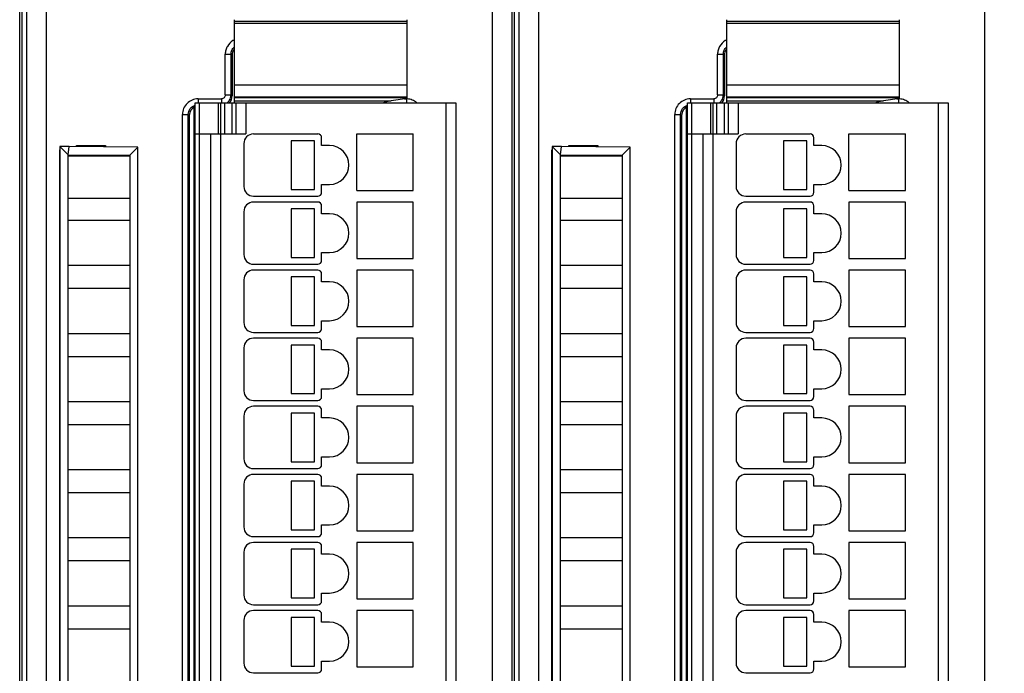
# Model space of a CAD drawing. Header units: millimetres. Extents: x 0 to 841, y 0 to 594.
# Tile 102 of 237: x 355 to 405, y 317 to 351. Entities that reach past the tile are written whole.
import ezdxf

# ---------------------------------------------------------------- set-up
doc = ezdxf.new("R2010")
doc.units = ezdxf.units.MM
doc.header["$LTSCALE"] = 46.255
doc.layers.get('0').update_dxf_attribs({"linetype": 'CONTINUOUS'})
doc.layers.add('1', color=7, linetype='CONTINUOUS')
doc.styles.get("Standard").update_dxf_attribs({"font": 'txt', "width": 0.85})
doc.dimstyles.new('DIMSTYLE_5', dxfattribs={"dimtxt": 3.5, "dimasz": 3.5, "dimexe": 1, "dimexo": 0.5, "dimgap": 0.875, "dimtad": 1, "dimdec": 4, "dimdsep": 46, "dimtxsty": 'STANDARD', "dimblk": '_FILLED', "dimblk1": '_FILLED', "dimblk2": '_FILLED', "dimcen": 0.09, "dimadec": 4, "dimazin": 2, "dimtp": 0.3, "dimtm": 0.3, "dimtfac": 1, "dimtdec": 4, "dimtofl": 0, "dimtmove": 0, "dimatfit": 3, "dimldrblk": '_FILLED', "dimfxl": 1, "dimtolj": 1, "dimarcsym": 0})

# ---------------------------------------------------------------- blocks, each defined once
blk = doc.blocks.new('_FILLED')
at = {"color": 0, "linetype": 'BYBLOCK'}
blk.add_solid([(0, 0), (-1, 0.143), (-1, -0.143)], dxfattribs=at)
blk = doc.blocks.new('*D4')
at = {"color": 2, "linetype": 'CONTINUOUS'}
for p, q in [((277.619, 344.095), (277.619, 374.127)), ((735.219, 349.465), (735.219, 374.127)), ((277.619, 373.127), (506.419, 373.127)), ((735.219, 373.127), (506.419, 373.127))]:
    blk.add_line(p, q, dxfattribs=at)
at = {"color": 2, "linetype": 'CONTINUOUS', "xscale": 3.5, "yscale": 3.5, "zscale": 3.5, "rotation": 180}
blk.add_blockref('_FILLED', (277.619, 373.127), dxfattribs=at)
at = {"color": 2, "linetype": 'CONTINUOUS', "xscale": 3.5, "yscale": 3.5, "zscale": 3.5}
blk.add_blockref('_FILLED', (735.219, 373.127), dxfattribs=at)
at = {"color": 2, "linetype": 'CONTINUOUS', "insert": (506.419, 377.502), "char_height": 3.5, "width": 19.125, "attachment_point": 2, "line_spacing_factor": 0.9}
blk.add_mtext('457.6', dxfattribs=at)

msp = doc.modelspace()

# ---------------------------------------------------------------- linework, layer by layer
at = {"color": 9, "linetype": 'CONTINUOUS'}
for p, q in [((356.15431, 354.59619), (356.15431, 264.83197)), ((379.10066, 264.83197), (379.10066, 354.59619)), ((381.45431, 354.59619), (381.45431, 264.83197)), ((404.40066, 264.83197), (404.40066, 354.59619)), ((355.15446, 353.59623), (355.15446, 265.83193)), ((380.45446, 353.59623), (380.45446, 265.83193)), ((374.71851, 350.64726), (365.81851, 350.64726)), ((374.71851, 350.53406), (365.81851, 350.53406)), ((400.01851, 350.64726), (391.11851, 350.64726)), ((400.01851, 350.53406), (391.11851, 350.53406)), ((365.36595, 346.86652), (365.36595, 348.96713)), ((365.36595, 348.96713), (365.66577, 348.96713)), ((365.66577, 346.86652), (365.66577, 348.96713)), ((365.66577, 348.96713), (365.71851, 348.91438)), ((390.66595, 346.86652), (390.66595, 348.96713)), ((390.66595, 348.96713), (390.96577, 348.96713)), ((390.96577, 346.86652), (390.96577, 348.96713)), ((390.96577, 348.96713), (391.01851, 348.91438)), ((365.81851, 347.39351), (374.71851, 347.39351)), ((391.11851, 347.39351), (400.01851, 347.39351)), ((363.96546, 346.66664), (363.96546, 346.45824)), ((363.96546, 346.66664), (365.16607, 346.66664)), ((365.16607, 346.66664), (365.16607, 346.45824)), ((365.36595, 346.86652), (365.66577, 346.86652)), ((365.71851, 346.81377), (365.66577, 346.86652)), ((374.71851, 346.7171), (365.81851, 346.7171)), ((374.58212, 346.66664), (374.67156, 346.66664)), ((374.67156, 346.66664), (374.67156, 346.47739)), ((389.26546, 346.66664), (389.26546, 346.45824)), ((389.26546, 346.66664), (390.46607, 346.66664)), ((390.46607, 346.66664), (390.46607, 346.45824)), ((390.66595, 346.86652), (390.96577, 346.86652)), ((391.01851, 346.81377), (390.96577, 346.86652)), ((400.01851, 346.7171), (391.11851, 346.7171)), ((399.88212, 346.66664), (399.97156, 346.66664)), ((399.97156, 346.66664), (399.97156, 346.47739)), ((364.01851, 346.46408), (364.01851, 273.26408)), ((365.01851, 344.86408), (365.01851, 346.46408)), ((365.31851, 346.46408), (365.31851, 344.86408)), ((365.71851, 344.86408), (365.71851, 346.46408)), ((366.41851, 346.46408), (366.41851, 344.86408)), ((376.71851, 273.26408), (376.71851, 346.46408)), ((389.31851, 346.46408), (389.31851, 273.26408)), ((390.31851, 344.86408), (390.31851, 346.46408)), ((390.61851, 346.46408), (390.61851, 344.86408)), ((391.01851, 344.86408), (391.01851, 346.46408)), ((391.71851, 346.46408), (391.71851, 344.86408)), ((402.01851, 273.26408), (402.01851, 346.46408)), ((363.16595, 273.56103), (363.16595, 345.86713)), ((363.16595, 345.86713), (363.46577, 345.86713)), ((363.46577, 273.56103), (363.46577, 345.86713)), ((363.46577, 345.86713), (363.51851, 345.81438)), ((388.46595, 273.56103), (388.46595, 345.86713)), ((388.46595, 345.86713), (388.76577, 345.86713)), ((388.76577, 273.56103), (388.76577, 345.86713)), ((388.76577, 345.86713), (388.81851, 345.81438)), ((365.11851, 344.86408), (365.11851, 274.86408)), ((390.41851, 344.86408), (390.41851, 274.86408))]:
    msp.add_line(p, q, dxfattribs=at)
at = {"color": 7, "linetype": 'CONTINUOUS'}
for p, q in [((354.91851, 353.71409), (354.91851, 265.71403)), ((380.21851, 353.71409), (380.21851, 265.71403)), ((354.80063, 265.83199), (354.80063, 353.5962)), ((380.10063, 265.83199), (380.10063, 353.5962)), ((365.81851, 350.73557), (365.81851, 346.7642)), ((374.71851, 346.76409), (374.71851, 350.73557)), ((391.11851, 350.73557), (391.11851, 346.7642)), ((400.01851, 346.76409), (400.01851, 350.73557)), ((365.71851, 348.91438), (365.71851, 346.81377)), ((391.01851, 348.91438), (391.01851, 346.81377)), ((365.81851, 346.76408), (374.71851, 346.76408)), ((365.81851, 346.74949), (365.81851, 346.46408)), ((374.71851, 346.68774), (373.88632, 346.559)), ((374.71851, 346.68774), (374.71851, 346.74949)), ((391.11851, 346.76408), (400.01851, 346.76408)), ((391.11851, 346.74949), (391.11851, 346.46408)), ((400.01851, 346.68774), (399.18632, 346.559)), ((400.01851, 346.68774), (400.01851, 346.74949)), ((363.76851, 273.17951), (363.76851, 346.24865)), ((363.81851, 273.26408), (363.81851, 346.46408)), ((363.81851, 346.46408), (377.21851, 346.46408)), ((365.11851, 346.46408), (365.11851, 344.86408)), ((365.81851, 346.559), (373.88632, 346.559)), ((365.91851, 344.86408), (365.91851, 346.46408)), ((377.21851, 346.46408), (377.21851, 273.26408)), ((389.06851, 273.17951), (389.06851, 346.24865)), ((389.11851, 273.26408), (389.11851, 346.46408)), ((389.11851, 346.46408), (402.51851, 346.46408)), ((390.41851, 346.46408), (390.41851, 344.86408)), ((391.11851, 346.559), (399.18632, 346.559)), ((391.21851, 344.86408), (391.21851, 346.46408)), ((402.51851, 346.46408), (402.51851, 273.26408)), ((363.51851, 345.81438), (363.51851, 273.61377)), ((363.76851, 345.81408), (363.81851, 345.81408)), ((388.81851, 345.81438), (388.81851, 273.61377)), ((389.06851, 345.81408), (389.11851, 345.81408)), ((363.81851, 344.86408), (366.41851, 344.86408)), ((364.61851, 274.86408), (364.61851, 344.86408)), ((366.81851, 344.86408), (370.11851, 344.86408)), ((370.31851, 344.26408), (370.31851, 344.66408)), ((372.11851, 341.96408), (372.11851, 344.86408)), ((372.11851, 344.86408), (375.01851, 344.86408)), ((375.01851, 341.96408), (375.01851, 344.86408)), ((389.11851, 344.86408), (391.71851, 344.86408)), ((389.91851, 274.86408), (389.91851, 344.86408)), ((392.11851, 344.86408), (395.41851, 344.86408)), ((395.61851, 344.26408), (395.61851, 344.66408)), ((397.41851, 341.96408), (397.41851, 344.86408)), ((397.41851, 344.86408), (400.31851, 344.86408)), ((400.31851, 341.96408), (400.31851, 344.86408)), ((357.3513, 344.21408), (356.86786, 344.20987)), ((356.86786, 344.20987), (357.28866, 343.79393)), ((356.86851, 344.21165), (356.86851, 274.81893)), ((357.28866, 343.79393), (357.3513, 344.21408)), ((360.8733, 344.18346), (357.3513, 344.21408)), ((357.71851, 344.21089), (357.71851, 344.26408)), ((357.71851, 344.26408), (359.21851, 344.26408)), ((359.21851, 344.26408), (359.21851, 344.19785)), ((360.86851, 344.17872), (360.46437, 343.77803)), ((360.86851, 274.84771), (360.86851, 344.17872)), ((366.31851, 344.36408), (366.31851, 342.16408)), ((368.75382, 344.51408), (368.75382, 342.01408)), ((369.95382, 344.51408), (368.75382, 344.51408)), ((369.95382, 342.01408), (369.95382, 344.51408)), ((370.71851, 344.26408), (370.31851, 344.26408)), ((382.6513, 344.21408), (382.16786, 344.20987)), ((382.16786, 344.20987), (382.58866, 343.79393)), ((382.16851, 344.21165), (382.16851, 274.81893)), ((382.58866, 343.79393), (382.6513, 344.21408)), ((386.1733, 344.18346), (382.6513, 344.21408)), ((383.01851, 344.21089), (383.01851, 344.26408)), ((383.01851, 344.26408), (384.51851, 344.26408)), ((384.51851, 344.26408), (384.51851, 344.19785)), ((386.16851, 344.17872), (385.76437, 343.77803)), ((386.16851, 274.84771), (386.16851, 344.17872)), ((391.61851, 344.36408), (391.61851, 342.16408)), ((394.05382, 344.51408), (394.05382, 342.01408)), ((395.25382, 344.51408), (394.05382, 344.51408)), ((395.25382, 342.01408), (395.25382, 344.51408)), ((396.01851, 344.26408), (395.61851, 344.26408)), ((356.85566, 275.37622), (356.85566, 344.05194)), ((356.85566, 344.05194), (356.86851, 344.03908)), ((356.85566, 344.05194), (356.86851, 344.05194)), ((357.28866, 275.23422), (357.28851, 343.71408)), ((360.46451, 343.71408), (357.28851, 343.71408)), ((357.28864, 343.71408), (357.28866, 343.79151)), ((357.28866, 343.79393), (360.46437, 343.77803)), ((360.46437, 343.77803), (360.46437, 275.25185)), ((382.15566, 275.37622), (382.15566, 344.05194)), ((382.15566, 344.05194), (382.16851, 344.03908)), ((382.15566, 344.05194), (382.16851, 344.05194)), ((382.58866, 275.23422), (382.58851, 343.71408)), ((385.76451, 343.71408), (382.58851, 343.71408)), ((382.58864, 343.71408), (382.58866, 343.79151)), ((382.58866, 343.79393), (385.76437, 343.77803)), ((385.76437, 343.77803), (385.76437, 275.25185)), ((370.31851, 341.86408), (370.31851, 342.26408)), ((370.31851, 342.26408), (370.71851, 342.26408)), ((395.61851, 341.86408), (395.61851, 342.26408)), ((395.61851, 342.26408), (396.01851, 342.26408)), ((357.28851, 341.56408), (360.46451, 341.56408)), ((366.81851, 341.66408), (370.11851, 341.66408)), ((368.75382, 342.01408), (369.95382, 342.01408)), ((372.11851, 341.96408), (375.01851, 341.96408)), ((382.58851, 341.56408), (385.76451, 341.56408)), ((392.11851, 341.66408), (395.41851, 341.66408)), ((394.05382, 342.01408), (395.25382, 342.01408)), ((397.41851, 341.96408), (400.31851, 341.96408)), ((370.11851, 341.36408), (366.81851, 341.36408)), ((370.31851, 340.76408), (370.31851, 341.16408)), ((372.11851, 341.36408), (372.11851, 338.46408)), ((375.01851, 341.36408), (372.11851, 341.36408)), ((375.01851, 338.46408), (375.01851, 341.36408)), ((395.41851, 341.36408), (392.11851, 341.36408)), ((395.61851, 340.76408), (395.61851, 341.16408)), ((397.41851, 341.36408), (397.41851, 338.46408)), ((400.31851, 341.36408), (397.41851, 341.36408)), ((400.31851, 338.46408), (400.31851, 341.36408)), ((366.31851, 340.86408), (366.31851, 338.66408)), ((368.75382, 341.01408), (368.75382, 338.51408)), ((369.95382, 341.01408), (368.75382, 341.01408)), ((369.95382, 338.51408), (369.95382, 341.01408)), ((370.71851, 340.76408), (370.31851, 340.76408)), ((391.61851, 340.86408), (391.61851, 338.66408)), ((394.05382, 341.01408), (394.05382, 338.51408)), ((395.25382, 341.01408), (394.05382, 341.01408)), ((395.25382, 338.51408), (395.25382, 341.01408)), ((396.01851, 340.76408), (395.61851, 340.76408)), ((360.46451, 340.41408), (357.28851, 340.41408)), ((385.76451, 340.41408), (382.58851, 340.41408)), ((368.75382, 338.51408), (369.95382, 338.51408)), ((370.31851, 338.36408), (370.31851, 338.76408)), ((370.31851, 338.76408), (370.71851, 338.76408)), ((394.05382, 338.51408), (395.25382, 338.51408)), ((395.61851, 338.36408), (395.61851, 338.76408)), ((395.61851, 338.76408), (396.01851, 338.76408)), ((357.28851, 338.11408), (360.46451, 338.11408)), ((366.81851, 338.16408), (370.11851, 338.16408)), ((372.11851, 338.46408), (375.01851, 338.46408)), ((382.58851, 338.11408), (385.76451, 338.11408)), ((392.11851, 338.16408), (395.41851, 338.16408)), ((397.41851, 338.46408), (400.31851, 338.46408)), ((370.11851, 337.86408), (366.81851, 337.86408)), ((368.75382, 337.51408), (368.75382, 335.01408)), ((369.95382, 337.51408), (368.75382, 337.51408)), ((369.95382, 335.01408), (369.95382, 337.51408)), ((370.31851, 337.26408), (370.31851, 337.66408)), ((372.11851, 337.86408), (372.11851, 334.96408)), ((375.01851, 337.86408), (372.11851, 337.86408)), ((375.01851, 334.96408), (375.01851, 337.86408)), ((395.41851, 337.86408), (392.11851, 337.86408)), ((394.05382, 337.51408), (394.05382, 335.01408)), ((395.25382, 337.51408), (394.05382, 337.51408)), ((395.25382, 335.01408), (395.25382, 337.51408)), ((395.61851, 337.26408), (395.61851, 337.66408)), ((397.41851, 337.86408), (397.41851, 334.96408)), ((400.31851, 337.86408), (397.41851, 337.86408)), ((400.31851, 334.96408), (400.31851, 337.86408)), ((366.31851, 337.36408), (366.31851, 335.16408)), ((370.71851, 337.26408), (370.31851, 337.26408)), ((391.61851, 337.36408), (391.61851, 335.16408)), ((396.01851, 337.26408), (395.61851, 337.26408)), ((360.46451, 336.91408), (357.28851, 336.91408)), ((385.76451, 336.91408), (382.58851, 336.91408)), ((368.75382, 335.01408), (369.95382, 335.01408)), ((370.31851, 334.86408), (370.31851, 335.26408)), ((370.31851, 335.26408), (370.71851, 335.26408)), ((394.05382, 335.01408), (395.25382, 335.01408)), ((395.61851, 334.86408), (395.61851, 335.26408)), ((395.61851, 335.26408), (396.01851, 335.26408)), ((357.28851, 334.61408), (360.46451, 334.61408)), ((366.81851, 334.66408), (370.11851, 334.66408)), ((372.11851, 334.96408), (375.01851, 334.96408)), ((382.58851, 334.61408), (385.76451, 334.61408)), ((392.11851, 334.66408), (395.41851, 334.66408)), ((397.41851, 334.96408), (400.31851, 334.96408)), ((370.11851, 334.36408), (366.81851, 334.36408)), ((368.75382, 334.01408), (368.75382, 331.51408)), ((369.95382, 334.01408), (368.75382, 334.01408)), ((369.95382, 331.51408), (369.95382, 334.01408)), ((370.31851, 333.76408), (370.31851, 334.16408)), ((372.11851, 334.36408), (372.11851, 331.46408)), ((375.01851, 334.36408), (372.11851, 334.36408)), ((375.01851, 331.46408), (375.01851, 334.36408)), ((395.41851, 334.36408), (392.11851, 334.36408)), ((394.05382, 334.01408), (394.05382, 331.51408)), ((395.25382, 334.01408), (394.05382, 334.01408)), ((395.25382, 331.51408), (395.25382, 334.01408)), ((395.61851, 333.76408), (395.61851, 334.16408)), ((397.41851, 334.36408), (397.41851, 331.46408)), ((400.31851, 334.36408), (397.41851, 334.36408)), ((400.31851, 331.46408), (400.31851, 334.36408)), ((366.31851, 333.86408), (366.31851, 331.66408)), ((370.71851, 333.76408), (370.31851, 333.76408)), ((391.61851, 333.86408), (391.61851, 331.66408)), ((396.01851, 333.76408), (395.61851, 333.76408)), ((360.46451, 333.41408), (357.28851, 333.41408)), ((385.76451, 333.41408), (382.58851, 333.41408)), ((368.75382, 331.51408), (369.95382, 331.51408)), ((370.31851, 331.36408), (370.31851, 331.76408)), ((370.31851, 331.76408), (370.71851, 331.76408)), ((372.11851, 331.46408), (375.01851, 331.46408)), ((394.05382, 331.51408), (395.25382, 331.51408)), ((395.61851, 331.36408), (395.61851, 331.76408)), ((395.61851, 331.76408), (396.01851, 331.76408)), ((397.41851, 331.46408), (400.31851, 331.46408)), ((357.28851, 331.11408), (360.46451, 331.11408)), ((366.81851, 331.16408), (370.11851, 331.16408)), ((382.58851, 331.11408), (385.76451, 331.11408)), ((392.11851, 331.16408), (395.41851, 331.16408)), ((370.11851, 330.86408), (366.81851, 330.86408)), ((368.75382, 330.51408), (368.75382, 328.01408)), ((369.95382, 330.51408), (368.75382, 330.51408)), ((369.95382, 328.01408), (369.95382, 330.51408)), ((370.31851, 330.26408), (370.31851, 330.66408)), ((372.11851, 330.86408), (372.11851, 327.96408)), ((375.01851, 330.86408), (372.11851, 330.86408)), ((375.01851, 327.96408), (375.01851, 330.86408)), ((395.41851, 330.86408), (392.11851, 330.86408)), ((394.05382, 330.51408), (394.05382, 328.01408)), ((395.25382, 330.51408), (394.05382, 330.51408)), ((395.25382, 328.01408), (395.25382, 330.51408)), ((395.61851, 330.26408), (395.61851, 330.66408)), ((397.41851, 330.86408), (397.41851, 327.96408)), ((400.31851, 330.86408), (397.41851, 330.86408)), ((400.31851, 327.96408), (400.31851, 330.86408)), ((360.46451, 329.91408), (357.28851, 329.91408)), ((366.31851, 330.36408), (366.31851, 328.16408)), ((370.71851, 330.26408), (370.31851, 330.26408)), ((385.76451, 329.91408), (382.58851, 329.91408)), ((391.61851, 330.36408), (391.61851, 328.16408)), ((396.01851, 330.26408), (395.61851, 330.26408)), ((368.75382, 328.01408), (369.95382, 328.01408)), ((370.31851, 327.86408), (370.31851, 328.26408)), ((370.31851, 328.26408), (370.71851, 328.26408)), ((372.11851, 327.96408), (375.01851, 327.96408)), ((394.05382, 328.01408), (395.25382, 328.01408)), ((395.61851, 327.86408), (395.61851, 328.26408)), ((395.61851, 328.26408), (396.01851, 328.26408)), ((397.41851, 327.96408), (400.31851, 327.96408)), ((357.28851, 327.61408), (360.46451, 327.61408)), ((366.81851, 327.66408), (370.11851, 327.66408)), ((382.58851, 327.61408), (385.76451, 327.61408)), ((392.11851, 327.66408), (395.41851, 327.66408)), ((370.11851, 327.36408), (366.81851, 327.36408)), ((368.75382, 327.01408), (368.75382, 324.51408)), ((369.95382, 327.01408), (368.75382, 327.01408)), ((369.95382, 324.51408), (369.95382, 327.01408)), ((370.31851, 326.76408), (370.31851, 327.16408)), ((372.11851, 327.36408), (372.11851, 324.46408)), ((375.01851, 327.36408), (372.11851, 327.36408)), ((375.01851, 324.46408), (375.01851, 327.36408)), ((395.41851, 327.36408), (392.11851, 327.36408)), ((394.05382, 327.01408), (394.05382, 324.51408)), ((395.25382, 327.01408), (394.05382, 327.01408)), ((395.25382, 324.51408), (395.25382, 327.01408)), ((395.61851, 326.76408), (395.61851, 327.16408)), ((397.41851, 327.36408), (397.41851, 324.46408)), ((400.31851, 327.36408), (397.41851, 327.36408)), ((400.31851, 324.46408), (400.31851, 327.36408)), ((360.46451, 326.41408), (357.28851, 326.41408)), ((366.31851, 326.86408), (366.31851, 324.66408)), ((370.71851, 326.76408), (370.31851, 326.76408)), ((385.76451, 326.41408), (382.58851, 326.41408)), ((391.61851, 326.86408), (391.61851, 324.66408)), ((396.01851, 326.76408), (395.61851, 326.76408)), ((368.75382, 324.51408), (369.95382, 324.51408)), ((370.31851, 324.36408), (370.31851, 324.76408)), ((370.31851, 324.76408), (370.71851, 324.76408)), ((372.11851, 324.46408), (375.01851, 324.46408)), ((394.05382, 324.51408), (395.25382, 324.51408)), ((395.61851, 324.36408), (395.61851, 324.76408)), ((395.61851, 324.76408), (396.01851, 324.76408)), ((397.41851, 324.46408), (400.31851, 324.46408)), ((357.28851, 324.11408), (360.46451, 324.11408)), ((366.81851, 324.16408), (370.11851, 324.16408)), ((370.11851, 323.86408), (366.81851, 323.86408)), ((372.11851, 323.86408), (372.11851, 320.96408)), ((375.01851, 323.86408), (372.11851, 323.86408)), ((375.01851, 320.96408), (375.01851, 323.86408)), ((382.58851, 324.11408), (385.76451, 324.11408)), ((392.11851, 324.16408), (395.41851, 324.16408)), ((395.41851, 323.86408), (392.11851, 323.86408)), ((397.41851, 323.86408), (397.41851, 320.96408)), ((400.31851, 323.86408), (397.41851, 323.86408)), ((400.31851, 320.96408), (400.31851, 323.86408)), ((366.31851, 323.36408), (366.31851, 321.16408)), ((368.75382, 323.51408), (368.75382, 321.01408)), ((369.95382, 323.51408), (368.75382, 323.51408)), ((369.95382, 321.01408), (369.95382, 323.51408)), ((370.31851, 323.26408), (370.31851, 323.66408)), ((391.61851, 323.36408), (391.61851, 321.16408)), ((394.05382, 323.51408), (394.05382, 321.01408)), ((395.25382, 323.51408), (394.05382, 323.51408)), ((395.25382, 321.01408), (395.25382, 323.51408)), ((395.61851, 323.26408), (395.61851, 323.66408)), ((360.46451, 322.91408), (357.28851, 322.91408)), ((370.71851, 323.26408), (370.31851, 323.26408)), ((385.76451, 322.91408), (382.58851, 322.91408)), ((396.01851, 323.26408), (395.61851, 323.26408)), ((368.75382, 321.01408), (369.95382, 321.01408)), ((370.31851, 320.86408), (370.31851, 321.26408)), ((370.31851, 321.26408), (370.71851, 321.26408)), ((372.11851, 320.96408), (375.01851, 320.96408)), ((394.05382, 321.01408), (395.25382, 321.01408)), ((395.61851, 320.86408), (395.61851, 321.26408)), ((395.61851, 321.26408), (396.01851, 321.26408)), ((397.41851, 320.96408), (400.31851, 320.96408)), ((357.28851, 320.61408), (360.46451, 320.61408)), ((366.81851, 320.66408), (370.11851, 320.66408)), ((370.11851, 320.36408), (366.81851, 320.36408)), ((372.11851, 320.36408), (372.11851, 317.46408)), ((375.01851, 320.36408), (372.11851, 320.36408)), ((375.01851, 317.46408), (375.01851, 320.36408)), ((382.58851, 320.61408), (385.76451, 320.61408)), ((392.11851, 320.66408), (395.41851, 320.66408)), ((395.41851, 320.36408), (392.11851, 320.36408)), ((397.41851, 320.36408), (397.41851, 317.46408)), ((400.31851, 320.36408), (397.41851, 320.36408)), ((400.31851, 317.46408), (400.31851, 320.36408)), ((366.31851, 319.86408), (366.31851, 317.66408)), ((368.75382, 320.01408), (368.75382, 317.51408)), ((369.95382, 320.01408), (368.75382, 320.01408)), ((369.95382, 317.51408), (369.95382, 320.01408)), ((370.31851, 319.76408), (370.31851, 320.16408)), ((391.61851, 319.86408), (391.61851, 317.66408)), ((394.05382, 320.01408), (394.05382, 317.51408)), ((395.25382, 320.01408), (394.05382, 320.01408)), ((395.25382, 317.51408), (395.25382, 320.01408)), ((395.61851, 319.76408), (395.61851, 320.16408)), ((360.46451, 319.41408), (357.28851, 319.41408)), ((370.71851, 319.76408), (370.31851, 319.76408)), ((385.76451, 319.41408), (382.58851, 319.41408)), ((396.01851, 319.76408), (395.61851, 319.76408)), ((368.75382, 317.51408), (369.95382, 317.51408)), ((370.31851, 317.36408), (370.31851, 317.76408)), ((370.31851, 317.76408), (370.71851, 317.76408)), ((372.11851, 317.46408), (375.01851, 317.46408)), ((394.05382, 317.51408), (395.25382, 317.51408)), ((395.61851, 317.36408), (395.61851, 317.76408)), ((395.61851, 317.76408), (396.01851, 317.76408)), ((397.41851, 317.46408), (400.31851, 317.46408)), ((366.81851, 317.16408), (370.11851, 317.16408)), ((392.11851, 317.16408), (395.41851, 317.16408))]:
    msp.add_line(p, q, dxfattribs=at)
at = {"color": 9, "linetype": 'CONTINUOUS'}
for centre, radius, start, end in [((366.16164, 348.97578), 0.79028, 115.765595, 120.371047), ((391.46164, 348.97578), 0.79028, 115.765595, 120.371047), ((374.65706, 345.733), 0.93375, 86.314261, 89.11022), ((399.95706, 345.733), 0.93375, 86.314261, 89.11022), ((365.1679, 346.8669), 0.49855, 306.078032, 309.814112), ((365.1738, 346.85987), 0.48937, 309.810126, 314.91041), ((365.17041, 346.86264), 0.49372, 314.962981, 324.530373), ((390.4679, 346.8669), 0.49855, 306.078032, 309.814112), ((390.4738, 346.85987), 0.48937, 309.810126, 314.91041), ((390.47041, 346.86264), 0.49372, 314.962981, 324.530373)]:
    msp.add_arc(centre, radius, start, end, dxfattribs=at)
at = {"color": 7, "linetype": 'CONTINUOUS'}
for centre, radius, start, end in [((366.81851, 344.36408), 0.5, 90, 180), ((370.11851, 344.66408), 0.2, 0, 90), ((392.11851, 344.36408), 0.5, 90, 180), ((395.41851, 344.66408), 0.2, 0, 90), ((370.71851, 343.26408), 1, 270, 90), ((396.01851, 343.26408), 1, 270, 90), ((366.81851, 342.16408), 0.5, 180, 270), ((392.11851, 342.16408), 0.5, 180, 270), ((370.11851, 341.86408), 0.2, 270, 360), ((395.41851, 341.86408), 0.2, 270, 360), ((366.81851, 340.86408), 0.5, 90, 180), ((370.11851, 341.16408), 0.2, 0, 90), ((392.11851, 340.86408), 0.5, 90, 180), ((395.41851, 341.16408), 0.2, 0, 90), ((370.71851, 339.76408), 1, 270, 90), ((396.01851, 339.76408), 1, 270, 90), ((366.81851, 338.66408), 0.5, 180, 270), ((392.11851, 338.66408), 0.5, 180, 270), ((370.11851, 338.36408), 0.2, 270, 360), ((395.41851, 338.36408), 0.2, 270, 360), ((366.81851, 337.36408), 0.5, 90, 180), ((370.11851, 337.66408), 0.2, 0, 90), ((392.11851, 337.36408), 0.5, 90, 180), ((395.41851, 337.66408), 0.2, 0, 90), ((370.71851, 336.26408), 1, 270, 90), ((396.01851, 336.26408), 1, 270, 90), ((366.81851, 335.16408), 0.5, 180, 270), ((392.11851, 335.16408), 0.5, 180, 270), ((370.11851, 334.86408), 0.2, 270, 360), ((395.41851, 334.86408), 0.2, 270, 360), ((366.81851, 333.86408), 0.5, 90, 180), ((370.11851, 334.16408), 0.2, 0, 90), ((392.11851, 333.86408), 0.5, 90, 180), ((395.41851, 334.16408), 0.2, 0, 90), ((370.71851, 332.76408), 1, 270, 90), ((396.01851, 332.76408), 1, 270, 90), ((366.81851, 331.66408), 0.5, 180, 270), ((392.11851, 331.66408), 0.5, 180, 270), ((370.11851, 331.36408), 0.2, 270, 360), ((395.41851, 331.36408), 0.2, 270, 360), ((366.81851, 330.36408), 0.5, 90, 180), ((370.11851, 330.66408), 0.2, 0, 90), ((392.11851, 330.36408), 0.5, 90, 180), ((395.41851, 330.66408), 0.2, 0, 90), ((370.71851, 329.26408), 1, 270, 90), ((396.01851, 329.26408), 1, 270, 90), ((366.81851, 328.16408), 0.5, 180, 270), ((392.11851, 328.16408), 0.5, 180, 270), ((370.11851, 327.86408), 0.2, 270, 360), ((395.41851, 327.86408), 0.2, 270, 360), ((366.81851, 326.86408), 0.5, 90, 180), ((370.11851, 327.16408), 0.2, 0, 90), ((392.11851, 326.86408), 0.5, 90, 180), ((395.41851, 327.16408), 0.2, 0, 90), ((370.71851, 325.76408), 1, 270, 90), ((396.01851, 325.76408), 1, 270, 90), ((366.81851, 324.66408), 0.5, 180, 270), ((370.11851, 324.36408), 0.2, 270, 360), ((392.11851, 324.66408), 0.5, 180, 270), ((395.41851, 324.36408), 0.2, 270, 360), ((366.81851, 323.36408), 0.5, 90, 180), ((370.11851, 323.66408), 0.2, 0, 90), ((392.11851, 323.36408), 0.5, 90, 180), ((395.41851, 323.66408), 0.2, 0, 90), ((370.71851, 322.26408), 1, 270, 90), ((396.01851, 322.26408), 1, 270, 90), ((366.81851, 321.16408), 0.5, 180, 270), ((370.11851, 320.86408), 0.2, 270, 360), ((392.11851, 321.16408), 0.5, 180, 270), ((395.41851, 320.86408), 0.2, 270, 360), ((366.81851, 319.86408), 0.5, 90, 180), ((370.11851, 320.16408), 0.2, 0, 90), ((392.11851, 319.86408), 0.5, 90, 180), ((395.41851, 320.16408), 0.2, 0, 90), ((370.71851, 318.76408), 1, 270, 90), ((396.01851, 318.76408), 1, 270, 90), ((366.81851, 317.66408), 0.5, 180, 270), ((370.11851, 317.36408), 0.2, 270, 360), ((392.11851, 317.66408), 0.5, 180, 270), ((395.41851, 317.36408), 0.2, 270, 360)]:
    msp.add_arc(centre, radius, start, end, dxfattribs=at)
for centre, major_axis, start_param, end_param in [((366.21882, 348.91377), (0.35398, -0.35398), -3.00026401, -2.35680348), ((391.51882, 348.91377), (0.35398, -0.35398), -3.00026401, -2.35680348), ((365.21821, 346.81438), (-0.35398, 0.35398), 9.42477796, 10.20956714), ((390.51821, 346.81438), (-0.35398, 0.35398), 9.42477796, 10.20956714), ((364.01882, 345.81377), (0.35398, -0.35398), 2.76650143, 3.92638183), ((389.31882, 345.81377), (0.35398, -0.35398), 2.76650143, 3.92638183)]:
    msp.add_ellipse(centre, major_axis=major_axis, ratio=0.99878277, start_param=start_param, end_param=end_param, dxfattribs=at)
at = {"color": 9, "linetype": 'CONTINUOUS'}
for points, knots in [([(365.76207, 349.65761), (365.64359, 349.5882), (365.48936, 349.43304), (365.38427, 349.17549), (365.36703, 349.03636), (365.36595, 348.96713)], [0, 0, 0, 0, 0.49792695, 0.74893729, 1, 1, 1, 1]), ([(391.06207, 349.65761), (390.94359, 349.5882), (390.78936, 349.43304), (390.68427, 349.17549), (390.66703, 349.03636), (390.66595, 348.96713)], [0, 0, 0, 0, 0.49792695, 0.74893729, 1, 1, 1, 1]), ([(365.66598, 348.96713), (365.66577, 349.03354), (365.69286, 349.16782), (365.77054, 349.28048), (365.81822, 349.32673)], [0, 0, 0, 0, 0.49997079, 1, 1, 1, 1]), ([(390.96598, 348.96713), (390.96577, 349.03354), (390.99286, 349.16782), (391.07054, 349.28048), (391.11822, 349.32673)], [0, 0, 0, 0, 0.49997079, 1, 1, 1, 1]), ([(363.96546, 346.66664), (363.86147, 346.66499), (363.65098, 346.62618), (363.38587, 346.44671), (363.20643, 346.18161), (363.16758, 345.97112), (363.16595, 345.86713)], [0, 0, 0, 0, 0.25002688, 0.50000304, 0.74997642, 1, 1, 1, 1]), ([(365.36595, 346.86652), (365.36595, 346.81553), (365.3233, 346.70935), (365.21706, 346.66651), (365.16607, 346.66664)], [0, 0, 0, 0, 0.50002267, 1, 1, 1, 1]), ([(375.20323, 346.46421), (375.13687, 346.52338), (374.9833, 346.62093), (374.80584, 346.6591), (374.71709, 346.66482)], [0, 0, 0, 0, 0.49993855, 1, 1, 1, 1]), ([(389.26546, 346.66664), (389.16147, 346.66499), (388.95098, 346.62618), (388.68587, 346.44671), (388.50643, 346.18161), (388.46758, 345.97112), (388.46595, 345.86713)], [0, 0, 0, 0, 0.25002688, 0.50000304, 0.74997642, 1, 1, 1, 1]), ([(390.66595, 346.86652), (390.66595, 346.81553), (390.6233, 346.70935), (390.51706, 346.66651), (390.46607, 346.66664)], [0, 0, 0, 0, 0.50002267, 1, 1, 1, 1]), ([(400.50323, 346.46421), (400.43687, 346.52338), (400.2833, 346.62093), (400.10584, 346.6591), (400.01709, 346.66482)], [0, 0, 0, 0, 0.49993855, 1, 1, 1, 1]), ([(363.46598, 345.86713), (363.46565, 345.97129), (363.53479, 346.18522), (363.71874, 346.31417), (363.81826, 346.34478)], [0, 0, 0, 0, 0.5000901, 1, 1, 1, 1]), ([(388.76598, 345.86713), (388.76565, 345.97129), (388.83479, 346.18522), (389.01874, 346.31417), (389.11826, 346.34478)], [0, 0, 0, 0, 0.5000901, 1, 1, 1, 1])]:
    msp.add_open_spline(points, degree=3, knots=knots, dxfattribs=at)
for points in [[(365.5725, 346.57615), (365.63153, 346.65892), (365.66569, 346.76486), (365.66577, 346.86652)], [(390.8725, 346.57615), (390.93153, 346.65892), (390.96569, 346.76486), (390.96577, 346.86652)]]:
    msp.add_open_spline(points, degree=3, dxfattribs=at)
at = {"color": 7, "linetype": 'CONTINUOUS'}
for points in [[(373.88632, 346.559), (373.7848, 346.55059), (373.6492, 346.5254), (373.52138, 346.47775), (373.48983, 346.46409)], [(399.18632, 346.559), (399.0848, 346.55059), (398.9492, 346.5254), (398.82138, 346.47775), (398.78983, 346.46409)]]:
    msp.add_open_spline(points, degree=3, knots=[0, 0, 0, 0, 0.74765103, 1, 1, 1, 1], dxfattribs=at)
at = {"layer": '1', "color": 1, "linetype": 'CONTINUOUS'}
for p, q in [((363.76851, 345.81408), (363.76851, 346.24865)), ((389.06851, 345.81408), (389.06851, 346.24865))]:
    msp.add_line(p, q, dxfattribs=at)

# ---------------------------------------------------------------- dimensions: what is measured, and where the dimension line sits
at = {"color": 2, "linetype": 'CONTINUOUS'}
dim = msp.add_linear_dim(base=(735.21851, 373.12715), p1=(277.61851, 343.59454), p2=(735.21851, 348.96487), dimstyle='DIMSTYLE_5', dxfattribs=at)
dim.commit()
dim.dimension.update_dxf_attribs({"geometry": '*D4', "text_midpoint": (505.9185, 373.12715), "dimtype": 160})

doc.saveas('drawing.dxf')
